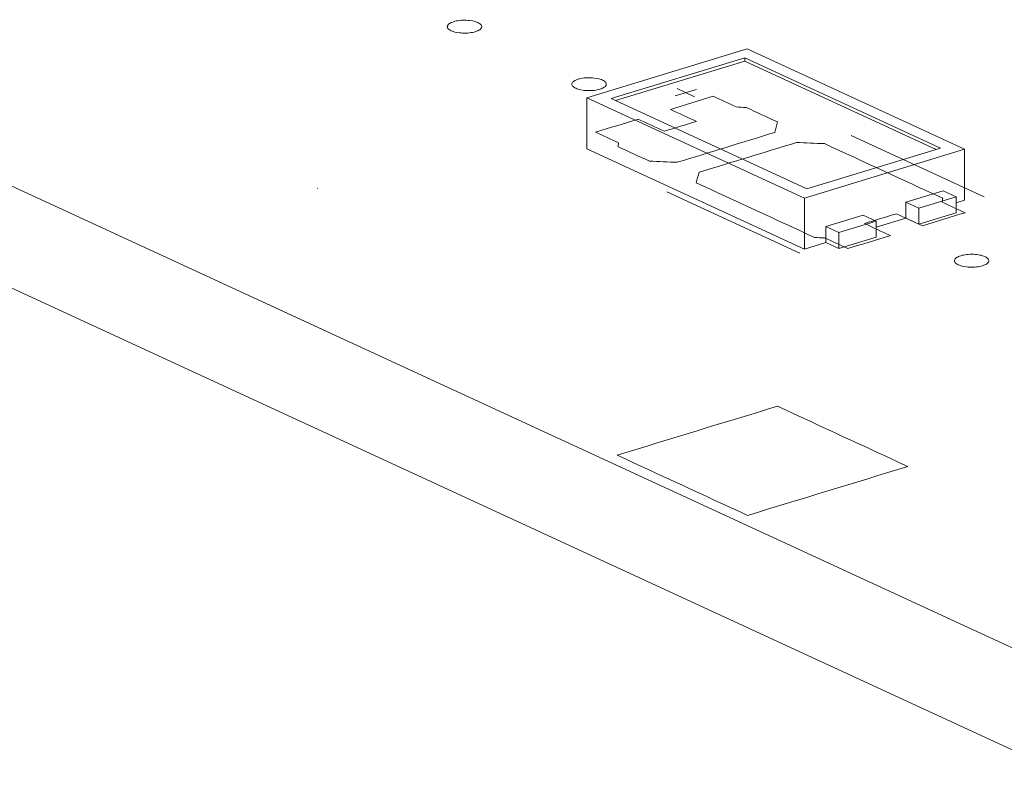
# Model space of a CAD drawing. Header units: inches. Extents: x -36 to 647, y 177 to 609.
# Tile 41 of 256: x 251 to 265, y 273 to 284. Entities that reach past the tile are written whole.
import ezdxf

# ---------------------------------------------------------------- set-up
doc = ezdxf.new("R2010")
doc.units = ezdxf.units.IN
doc.header["$MEASUREMENT"] = 0
doc.layers.add('1', color=7, linetype='Continuous')

# ---------------------------------------------------------------- blocks, each defined once
blk = doc.blocks.new('block 3444')
at = {"layer": '1', "color": 155, "lineweight": 18, "true_color": 0x4c7299}
blk.add_lwpolyline([(262.367, 281.616), (259.526, 282.927)], dxfattribs=at)
blk = doc.blocks.new('block 3445')
at = {"layer": '1', "color": 155, "lineweight": 18, "true_color": 0x4c7299}
blk.add_lwpolyline([(264.306, 282.209), (262.367, 281.616)], dxfattribs=at)
blk = doc.blocks.new('block 3446')
at = {"layer": '1', "color": 155, "lineweight": 18, "true_color": 0x4c7299}
blk.add_lwpolyline([(261.465, 283.519), (264.306, 282.209)], dxfattribs=at)
blk = doc.blocks.new('block 3447')
at = {"layer": '1', "color": 155, "lineweight": 18, "true_color": 0x4c7299}
blk.add_lwpolyline([(261.501, 283.651), (259.174, 282.94)], dxfattribs=at)
blk = doc.blocks.new('block 3448')
at = {"layer": '1', "color": 155, "lineweight": 18, "true_color": 0x4c7299}
blk.add_lwpolyline([(259.174, 282.94), (262.331, 281.484)], dxfattribs=at)
blk = doc.blocks.new('block 3449')
at = {"layer": '1', "color": 155, "lineweight": 18, "true_color": 0x4c7299}
blk.add_lwpolyline([(262.331, 281.484), (264.657, 282.195)], dxfattribs=at)
blk = doc.blocks.new('block 3450')
at = {"layer": '1', "color": 155, "lineweight": 18, "true_color": 0x4c7299}
blk.add_lwpolyline([(259.526, 282.927), (261.465, 283.519)], dxfattribs=at)
blk = doc.blocks.new('block 3451')
at = {"layer": '1', "color": 155, "lineweight": 18, "true_color": 0x4c7299}
blk.add_lwpolyline([(264.657, 282.195), (261.501, 283.651)], dxfattribs=at)
blk = doc.blocks.new('block 3452')
at = {"layer": '1', "color": 155, "lineweight": 18, "true_color": 0x4c7299}
blk.add_lwpolyline([(264.536, 281.503), (264.347, 281.591)], dxfattribs=at)
blk = doc.blocks.new('block 3453')
at = {"layer": '1', "color": 155, "lineweight": 18, "true_color": 0x4c7299}
blk.add_lwpolyline([(263.994, 281.337), (264.536, 281.503)], dxfattribs=at)
blk = doc.blocks.new('block 3454')
at = {"layer": '1', "color": 155, "lineweight": 18, "true_color": 0x4c7299}
blk.add_lwpolyline([(263.804, 281.425), (263.994, 281.337)], dxfattribs=at)
blk = doc.blocks.new('block 3455')
at = {"layer": '1', "color": 155, "lineweight": 18, "true_color": 0x4c7299}
blk.add_lwpolyline([(263.184, 281.235), (263.373, 281.148)], dxfattribs=at)
blk = doc.blocks.new('block 3456')
at = {"layer": '1', "color": 155, "lineweight": 18, "true_color": 0x4c7299}
blk.add_lwpolyline([(263.373, 281.148), (262.83, 280.982)], dxfattribs=at)
blk = doc.blocks.new('block 3616')
at = {"layer": '1', "color": 155, "lineweight": 18, "true_color": 0x4c7299}
blk.add_lwpolyline([(262.83, 280.982), (262.641, 281.069)], dxfattribs=at)
blk = doc.blocks.new('block 3944')
at = {"layer": '1', "color": 155, "lineweight": 18, "true_color": 0x4c7299}
blk.add_lwpolyline([(266.272, 274.531), (190.383, 309.538)], dxfattribs=at)
blk = doc.blocks.new('block 4572')
at = {"layer": '1', "color": 155, "lineweight": 18, "true_color": 0x4c7299}
blk.add_lwpolyline([(261.465, 283.473), (261.465, 283.519)], dxfattribs=at)
blk = doc.blocks.new('block 4573')
at = {"layer": '1', "color": 155, "lineweight": 18, "true_color": 0x4c7299}
blk.add_lwpolyline([(264.657, 282.195), (264.657, 281.454)], dxfattribs=at)
blk = doc.blocks.new('block 4574')
at = {"layer": '1', "color": 155, "lineweight": 18, "true_color": 0x4c7299}
blk.add_lwpolyline([(259.174, 282.94), (259.174, 282.199)], dxfattribs=at)
blk = doc.blocks.new('block 4575')
at = {"layer": '1', "color": 155, "lineweight": 18, "true_color": 0x4c7299}
blk.add_lwpolyline([(262.331, 281.484), (262.331, 280.743)], dxfattribs=at)
blk = doc.blocks.new('block 4576')
at = {"layer": '1', "color": 155, "lineweight": 18, "true_color": 0x4c7299}
blk.add_lwpolyline([(259.587, 282.899), (261.465, 283.473)], dxfattribs=at)
blk = doc.blocks.new('block 4577')
at = {"layer": '1', "color": 155, "lineweight": 18, "true_color": 0x4c7299}
blk.add_lwpolyline([(261.465, 283.473), (264.245, 282.19)], dxfattribs=at)
blk = doc.blocks.new('block 4578')
at = {"layer": '1', "color": 155, "lineweight": 18, "true_color": 0x4c7299}
blk.add_lwpolyline([(263.804, 281.425), (263.804, 281.193)], dxfattribs=at)
blk = doc.blocks.new('block 4579')
at = {"layer": '1', "color": 155, "lineweight": 18, "true_color": 0x4c7299}
blk.add_lwpolyline([(262.641, 281.069), (262.641, 280.838)], dxfattribs=at)
blk = doc.blocks.new('block 4580')
at = {"layer": '1', "color": 155, "lineweight": 18, "true_color": 0x4c7299}
blk.add_lwpolyline([(263.994, 281.337), (263.994, 281.106)], dxfattribs=at)
blk = doc.blocks.new('block 4581')
at = {"layer": '1', "color": 155, "lineweight": 18, "true_color": 0x4c7299}
blk.add_lwpolyline([(264.536, 281.503), (264.536, 281.272)], dxfattribs=at)
blk = doc.blocks.new('block 4582')
at = {"layer": '1', "color": 155, "lineweight": 18, "true_color": 0x4c7299}
blk.add_lwpolyline([(264.347, 281.591), (263.804, 281.425)], dxfattribs=at)
blk = doc.blocks.new('block 4583')
at = {"layer": '1', "color": 155, "lineweight": 18, "true_color": 0x4c7299}
blk.add_lwpolyline([(262.83, 280.982), (262.83, 280.75)], dxfattribs=at)
blk = doc.blocks.new('block 4584')
at = {"layer": '1', "color": 155, "lineweight": 18, "true_color": 0x4c7299}
blk.add_lwpolyline([(263.373, 281.148), (263.373, 280.916)], dxfattribs=at)
blk = doc.blocks.new('block 4585')
at = {"layer": '1', "color": 155, "lineweight": 18, "true_color": 0x4c7299}
blk.add_lwpolyline([(262.641, 281.069), (263.184, 281.235)], dxfattribs=at)
blk = doc.blocks.new('block 4586')
at = {"layer": '1', "color": 155, "lineweight": 18, "true_color": 0x4c7299}
blk.add_lwpolyline([(263.373, 280.916), (262.83, 280.75)], dxfattribs=at)
blk = doc.blocks.new('block 4587')
at = {"layer": '1', "color": 155, "lineweight": 18, "true_color": 0x4c7299}
blk.add_lwpolyline([(263.994, 281.106), (264.536, 281.272)], dxfattribs=at)
blk = doc.blocks.new('block 4588')
at = {"layer": '1', "color": 155, "lineweight": 18, "true_color": 0x4c7299}
blk.add_lwpolyline([(262.83, 280.75), (262.641, 280.838)], dxfattribs=at)
blk = doc.blocks.new('block 4589')
at = {"layer": '1', "color": 155, "lineweight": 18, "true_color": 0x4c7299}
blk.add_lwpolyline([(263.804, 281.193), (263.994, 281.106)], dxfattribs=at)
blk = doc.blocks.new('block 4590')
at = {"layer": '1', "color": 155, "lineweight": 18, "true_color": 0x4c7299}
blk.add_lwpolyline([(259.174, 282.199), (262.331, 280.743)], dxfattribs=at)
blk = doc.blocks.new('block 4591')
at = {"layer": '1', "color": 155, "lineweight": 18, "true_color": 0x4c7299}
blk.add_lwpolyline([(262.331, 280.743), (262.641, 280.838)], dxfattribs=at)
blk = doc.blocks.new('block 4592')
at = {"layer": '1', "color": 155, "lineweight": 18, "true_color": 0x4c7299}
blk.add_lwpolyline([(264.536, 281.417), (264.657, 281.454)], dxfattribs=at)
blk = doc.blocks.new('block 4593')
at = {"layer": '1', "color": 155, "lineweight": 18, "true_color": 0x4c7299}
blk.add_lwpolyline([(263.373, 281.061), (263.804, 281.193)], dxfattribs=at)
blk = doc.blocks.new('block 5248')
at = {"layer": '1', "color": 155, "lineweight": 18, "true_color": 0x4c7299}
blk.add_lwpolyline([(266.272, 273.048), (190.383, 308.055)], dxfattribs=at)
blk = doc.blocks.new('block 5776')
at = {"layer": '1', "color": 18, "lineweight": 13, "true_color": 0x4c0000}
blk.add_lwpolyline([(266.272, 274.531), (190.383, 309.538)], dxfattribs=at)
blk = doc.blocks.new('block 5781')
at = {"layer": '1', "color": 18, "lineweight": 13, "true_color": 0x4c0000}
blk.add_lwpolyline([(266.272, 274.531), (190.383, 309.538)], dxfattribs=at)
blk = doc.blocks.new('block 5883')
at = {"layer": '1', "color": 18, "lineweight": 13, "true_color": 0x4c0000}
blk.add_lwpolyline([(262.264, 280.683), (260.332, 281.574)], dxfattribs=at)
blk = doc.blocks.new('block 5897')
at = {"layer": '1', "color": 18, "lineweight": 13, "true_color": 0x4c0000}
blk.add_lwpolyline([(262.264, 280.683), (260.332, 281.574)], dxfattribs=at)
blk = doc.blocks.new('block 6062')
at = {"layer": '1', "color": 18, "lineweight": 13, "true_color": 0x4c0000}
blk.add_lwpolyline([(260.453, 282.967), (260.764, 283.061)], dxfattribs=at)
blk = doc.blocks.new('block 6066')
at = {"layer": '1', "color": 18, "lineweight": 13, "true_color": 0x4c0000}
blk.add_lwpolyline([(264.942, 281.501), (263.011, 282.392)], dxfattribs=at)
blk = doc.blocks.new('block 6104')
at = {"layer": '1', "color": 18, "lineweight": 13, "true_color": 0x4c0000}
blk.add_lwpolyline([(264.942, 281.501), (263.011, 282.392)], dxfattribs=at)
blk = doc.blocks.new('block 6106')
at = {"layer": '1', "color": 18, "lineweight": 13, "true_color": 0x4c0000}
blk.add_lwpolyline([(260.482, 283.072), (260.735, 282.955)], dxfattribs=at)
blk = doc.blocks.new('block 6112')
at = {"layer": '1', "color": 18, "lineweight": 13, "true_color": 0x4c0000}
blk.add_lwpolyline([(260.453, 282.967), (260.764, 283.061)], dxfattribs=at)
blk = doc.blocks.new('block 6128')
at = {"layer": '1', "color": 18, "lineweight": 13, "true_color": 0x4c0000}
blk.add_lwpolyline([(260.482, 283.072), (260.735, 282.955)], dxfattribs=at)
blk = doc.blocks.new('block 9164')
at = {"layer": '1', "color": 18, "lineweight": 13, "true_color": 0x4c0000}
blk.add_lwpolyline([(266.272, 274.531), (219.051, 296.314), (195.44, 307.205), (192.489, 308.567), (191.013, 309.248)], dxfattribs=at)
blk = doc.blocks.new('block 9215')
at = {"layer": '1', "color": 18, "lineweight": 13, "true_color": 0x4c0000}
blk.add_open_spline([(264.046, 281.082), (264.253, 281.145), (264.46, 281.209), (264.666, 281.272), (264.555, 281.323), (264.443, 281.375), (264.332, 281.426), (264.335, 281.445), (264.338, 281.463), (264.342, 281.481), (263.769, 281.745), (263.196, 282.01), (262.623, 282.274), (262.488, 282.279), (262.352, 282.285), (262.217, 282.29), (261.745, 282.146), (261.273, 282.002), (260.802, 281.858), (260.788, 281.807), (260.775, 281.756), (260.761, 281.705), (261.334, 281.441), (261.907, 281.177), (262.48, 280.912), (262.529, 280.91), (262.577, 280.907), (262.625, 280.905), (262.737, 280.853), (262.849, 280.802), (262.96, 280.751), (263.167, 280.814), (263.374, 280.877), (263.581, 280.94), (263.454, 280.998), (263.328, 281.057), (263.202, 281.115), (263.357, 281.162), (263.512, 281.21), (263.667, 281.257), (263.793, 281.199), (263.92, 281.141), (264.046, 281.082)], degree=3, knots=[0, 0, 0, 0, 1, 1, 1, 2, 2, 2, 3, 3, 3, 4, 4, 4, 5, 5, 5, 6, 6, 6, 7, 7, 7, 8, 8, 8, 9, 9, 9, 10, 10, 10, 11, 11, 11, 12, 12, 12, 13, 13, 13, 14, 14, 14, 14], dxfattribs=at)
blk = doc.blocks.new('block 9369')
at = {"layer": '1', "color": 18, "lineweight": 13, "true_color": 0x4c0000}
blk.add_open_spline([(264.046, 281.082), (264.253, 281.145), (264.46, 281.209), (264.666, 281.272), (264.555, 281.323), (264.443, 281.375), (264.332, 281.426), (264.335, 281.445), (264.338, 281.463), (264.342, 281.481), (263.769, 281.745), (263.196, 282.01), (262.623, 282.274), (262.488, 282.279), (262.352, 282.285), (262.217, 282.29), (261.745, 282.146), (261.273, 282.002), (260.802, 281.858), (260.788, 281.807), (260.775, 281.756), (260.761, 281.705), (261.334, 281.441), (261.907, 281.177), (262.48, 280.912), (262.529, 280.91), (262.577, 280.907), (262.625, 280.905), (262.737, 280.853), (262.849, 280.802), (262.96, 280.751), (263.167, 280.814), (263.374, 280.877), (263.581, 280.94), (263.454, 280.998), (263.328, 281.057), (263.202, 281.115), (263.357, 281.162), (263.512, 281.21), (263.667, 281.257), (263.793, 281.199), (263.92, 281.141), (264.046, 281.082)], degree=3, knots=[0, 0, 0, 0, 1, 1, 1, 2, 2, 2, 3, 3, 3, 4, 4, 4, 5, 5, 5, 6, 6, 6, 7, 7, 7, 8, 8, 8, 9, 9, 9, 10, 10, 10, 11, 11, 11, 12, 12, 12, 13, 13, 13, 14, 14, 14, 14], dxfattribs=at)
blk = doc.blocks.new('block 9411')
at = {"layer": '1', "color": 18, "lineweight": 13, "true_color": 0x4c0000}
blk.add_open_spline([(261.942, 282.588), (261.928, 282.537), (261.915, 282.487), (261.901, 282.436), (261.43, 282.292), (260.958, 282.148), (260.486, 282.003), (260.351, 282.009), (260.216, 282.014), (260.08, 282.02), (259.928, 282.09), (259.776, 282.16), (259.624, 282.23), (259.627, 282.248), (259.63, 282.267), (259.634, 282.285), (259.522, 282.336), (259.411, 282.388), (259.299, 282.439), (259.506, 282.503), (259.713, 282.566), (259.919, 282.629), (260.046, 282.571), (260.172, 282.512), (260.298, 282.454), (260.453, 282.502), (260.608, 282.549), (260.764, 282.596), (260.637, 282.655), (260.511, 282.713), (260.385, 282.771), (260.592, 282.834), (260.798, 282.897), (261.005, 282.961), (261.117, 282.909), (261.228, 282.858), (261.34, 282.806), (261.388, 282.804), (261.437, 282.801), (261.485, 282.799), (261.637, 282.729), (261.789, 282.658), (261.942, 282.588)], degree=3, knots=[0, 0, 0, 0, 1, 1, 1, 2, 2, 2, 3, 3, 3, 4, 4, 4, 5, 5, 5, 6, 6, 6, 7, 7, 7, 8, 8, 8, 9, 9, 9, 10, 10, 10, 11, 11, 11, 12, 12, 12, 13, 13, 13, 14, 14, 14, 14], dxfattribs=at)
blk = doc.blocks.new('block 9417')
at = {"layer": '1', "color": 18, "lineweight": 13, "true_color": 0x4c0000}
blk.add_open_spline([(264.046, 281.082), (264.253, 281.145), (264.46, 281.209), (264.666, 281.272), (264.555, 281.323), (264.443, 281.375), (264.332, 281.426), (264.335, 281.445), (264.338, 281.463), (264.342, 281.481), (263.769, 281.745), (263.196, 282.01), (262.623, 282.274), (262.488, 282.279), (262.352, 282.285), (262.217, 282.29), (261.745, 282.146), (261.273, 282.002), (260.802, 281.858), (260.788, 281.807), (260.775, 281.756), (260.761, 281.705), (261.334, 281.441), (261.907, 281.177), (262.48, 280.912), (262.529, 280.91), (262.577, 280.907), (262.625, 280.905), (262.737, 280.853), (262.849, 280.802), (262.96, 280.751), (263.167, 280.814), (263.374, 280.877), (263.581, 280.94), (263.454, 280.998), (263.328, 281.057), (263.202, 281.115), (263.357, 281.162), (263.512, 281.21), (263.667, 281.257), (263.793, 281.199), (263.92, 281.141), (264.046, 281.082)], degree=3, knots=[0, 0, 0, 0, 1, 1, 1, 2, 2, 2, 3, 3, 3, 4, 4, 4, 5, 5, 5, 6, 6, 6, 7, 7, 7, 8, 8, 8, 9, 9, 9, 10, 10, 10, 11, 11, 11, 12, 12, 12, 13, 13, 13, 14, 14, 14, 14], dxfattribs=at)
blk = doc.blocks.new('block 9482')
at = {"layer": '1', "color": 18, "lineweight": 13, "true_color": 0x4c0000}
blk.add_open_spline([(261.942, 282.588), (261.928, 282.537), (261.915, 282.487), (261.901, 282.436), (261.43, 282.292), (260.958, 282.148), (260.486, 282.003), (260.351, 282.009), (260.216, 282.014), (260.08, 282.02), (259.928, 282.09), (259.776, 282.16), (259.624, 282.23), (259.627, 282.248), (259.63, 282.267), (259.634, 282.285), (259.522, 282.336), (259.411, 282.388), (259.299, 282.439), (259.506, 282.503), (259.713, 282.566), (259.919, 282.629), (260.046, 282.571), (260.172, 282.512), (260.298, 282.454), (260.453, 282.502), (260.608, 282.549), (260.764, 282.596), (260.637, 282.655), (260.511, 282.713), (260.385, 282.771), (260.592, 282.834), (260.798, 282.897), (261.005, 282.961), (261.117, 282.909), (261.228, 282.858), (261.34, 282.806), (261.388, 282.804), (261.437, 282.801), (261.485, 282.799), (261.637, 282.729), (261.789, 282.658), (261.942, 282.588)], degree=3, knots=[0, 0, 0, 0, 1, 1, 1, 2, 2, 2, 3, 3, 3, 4, 4, 4, 5, 5, 5, 6, 6, 6, 7, 7, 7, 8, 8, 8, 9, 9, 9, 10, 10, 10, 11, 11, 11, 12, 12, 12, 13, 13, 13, 14, 14, 14, 14], dxfattribs=at)
blk = doc.blocks.new('block 9489')
at = {"layer": '1', "color": 18, "lineweight": 13, "true_color": 0x4c0000}
blk.add_open_spline([(261.942, 282.588), (261.928, 282.537), (261.915, 282.487), (261.901, 282.436), (261.43, 282.292), (260.958, 282.148), (260.486, 282.003), (260.351, 282.009), (260.216, 282.014), (260.08, 282.02), (259.928, 282.09), (259.776, 282.16), (259.624, 282.23), (259.627, 282.248), (259.63, 282.267), (259.634, 282.285), (259.522, 282.336), (259.411, 282.388), (259.299, 282.439), (259.506, 282.503), (259.713, 282.566), (259.919, 282.629), (260.046, 282.571), (260.172, 282.512), (260.298, 282.454), (260.453, 282.502), (260.608, 282.549), (260.764, 282.596), (260.637, 282.655), (260.511, 282.713), (260.385, 282.771), (260.592, 282.834), (260.798, 282.897), (261.005, 282.961), (261.117, 282.909), (261.228, 282.858), (261.34, 282.806), (261.388, 282.804), (261.437, 282.801), (261.485, 282.799), (261.637, 282.729), (261.789, 282.658), (261.942, 282.588)], degree=3, knots=[0, 0, 0, 0, 1, 1, 1, 2, 2, 2, 3, 3, 3, 4, 4, 4, 5, 5, 5, 6, 6, 6, 7, 7, 7, 8, 8, 8, 9, 9, 9, 10, 10, 10, 11, 11, 11, 12, 12, 12, 13, 13, 13, 14, 14, 14, 14], dxfattribs=at)
blk = doc.blocks.new('block 9496')
at = {"layer": '1', "color": 18, "lineweight": 13, "true_color": 0x4c0000}
blk.add_open_spline([(264.046, 281.082), (264.253, 281.145), (264.46, 281.209), (264.666, 281.272), (264.555, 281.323), (264.443, 281.375), (264.332, 281.426), (264.335, 281.445), (264.338, 281.463), (264.342, 281.481), (263.769, 281.745), (263.196, 282.01), (262.623, 282.274), (262.488, 282.279), (262.352, 282.285), (262.217, 282.29), (261.745, 282.146), (261.273, 282.002), (260.802, 281.858), (260.788, 281.807), (260.775, 281.756), (260.761, 281.705), (261.334, 281.441), (261.907, 281.177), (262.48, 280.912), (262.529, 280.91), (262.577, 280.907), (262.625, 280.905), (262.737, 280.853), (262.849, 280.802), (262.96, 280.751), (263.167, 280.814), (263.374, 280.877), (263.581, 280.94), (263.454, 280.998), (263.328, 281.057), (263.202, 281.115), (263.357, 281.162), (263.512, 281.21), (263.667, 281.257), (263.793, 281.199), (263.92, 281.141), (264.046, 281.082)], degree=3, knots=[0, 0, 0, 0, 1, 1, 1, 2, 2, 2, 3, 3, 3, 4, 4, 4, 5, 5, 5, 6, 6, 6, 7, 7, 7, 8, 8, 8, 9, 9, 9, 10, 10, 10, 11, 11, 11, 12, 12, 12, 13, 13, 13, 14, 14, 14, 14], dxfattribs=at)
blk = doc.blocks.new('block 9506')
at = {"layer": '1', "color": 18, "lineweight": 13, "true_color": 0x4c0000}
blk.add_open_spline([(261.942, 282.588), (261.928, 282.537), (261.915, 282.487), (261.901, 282.436), (261.43, 282.292), (260.958, 282.148), (260.486, 282.003), (260.351, 282.009), (260.216, 282.014), (260.08, 282.02), (259.928, 282.09), (259.776, 282.16), (259.624, 282.23), (259.627, 282.248), (259.63, 282.267), (259.634, 282.285), (259.522, 282.336), (259.411, 282.388), (259.299, 282.439), (259.506, 282.503), (259.713, 282.566), (259.919, 282.629), (260.046, 282.571), (260.172, 282.512), (260.298, 282.454), (260.453, 282.502), (260.608, 282.549), (260.764, 282.596), (260.637, 282.655), (260.511, 282.713), (260.385, 282.771), (260.592, 282.834), (260.798, 282.897), (261.005, 282.961), (261.117, 282.909), (261.228, 282.858), (261.34, 282.806), (261.388, 282.804), (261.437, 282.801), (261.485, 282.799), (261.637, 282.729), (261.789, 282.658), (261.942, 282.588)], degree=3, knots=[0, 0, 0, 0, 1, 1, 1, 2, 2, 2, 3, 3, 3, 4, 4, 4, 5, 5, 5, 6, 6, 6, 7, 7, 7, 8, 8, 8, 9, 9, 9, 10, 10, 10, 11, 11, 11, 12, 12, 12, 13, 13, 13, 14, 14, 14, 14], dxfattribs=at)
blk = doc.blocks.new('block 9548')
at = {"layer": '1', "color": 18, "lineweight": 13, "true_color": 0x4c0000}
blk.add_lwpolyline([(266.272, 274.531), (219.051, 296.314), (195.44, 307.205), (192.489, 308.567), (191.013, 309.248)], dxfattribs=at)
blk = doc.blocks.new('block 9586')
at = {"layer": '1', "color": 18, "lineweight": 13, "true_color": 0x4c0000}
blk.add_open_spline([(261.507, 276.878), (260.875, 277.169), (260.244, 277.461), (259.613, 277.752), (260.388, 277.989), (261.164, 278.226), (261.94, 278.463), (262.571, 278.171), (263.202, 277.88), (263.833, 277.589), (263.058, 277.352), (262.282, 277.115), (261.507, 276.878)], degree=3, knots=[0, 0, 0, 0, 1, 1, 1, 2, 2, 2, 3, 3, 3, 4, 4, 4, 4], dxfattribs=at)
blk = doc.blocks.new('block 9597')
at = {"layer": '1', "color": 18, "lineweight": 13, "true_color": 0x4c0000}
blk.add_open_spline([(261.507, 276.878), (260.875, 277.169), (260.244, 277.461), (259.613, 277.752), (260.388, 277.989), (261.164, 278.226), (261.94, 278.463), (262.571, 278.171), (263.202, 277.88), (263.833, 277.589), (263.058, 277.352), (262.282, 277.115), (261.507, 276.878)], degree=3, knots=[0, 0, 0, 0, 1, 1, 1, 2, 2, 2, 3, 3, 3, 4, 4, 4, 4], dxfattribs=at)
blk = doc.blocks.new('block 9642')
at = {"layer": '1', "color": 18, "lineweight": 13, "true_color": 0x4c0000}
blk.add_open_spline([(255.26, 281.626), (255.263, 281.625), (255.265, 281.624), (255.268, 281.623), (255.268, 281.622), (255.264, 281.624), (255.26, 281.626)], degree=3, knots=[0, 0, 0, 0, 1, 1, 1, 2, 2, 2, 2], dxfattribs=at)
blk = doc.blocks.new('block 9713')
at = {"layer": '1', "color": 18, "lineweight": 13, "true_color": 0x4c0000}
blk.add_open_spline([(255.26, 281.626), (255.263, 281.625), (255.265, 281.624), (255.268, 281.623), (255.268, 281.622), (255.264, 281.624), (255.26, 281.626)], degree=3, knots=[0, 0, 0, 0, 1, 1, 1, 2, 2, 2, 2], dxfattribs=at)
blk = doc.blocks.new('block 9837')
at = {"layer": '1', "color": 18, "lineweight": 13, "true_color": 0x4c0000}
blk.add_lwpolyline([(259.047, 283.21), (259.067, 283.215), (259.087, 283.22), (259.11, 283.224), (259.133, 283.227), (259.157, 283.229), (259.182, 283.23), (259.232, 283.23), (259.256, 283.229), (259.279, 283.226), (259.323, 283.22), (259.344, 283.215), (259.364, 283.209), (259.383, 283.203), (259.399, 283.196), (259.414, 283.188), (259.427, 283.18), (259.437, 283.172), (259.445, 283.163), (259.451, 283.155), (259.454, 283.146), (259.455, 283.137), (259.454, 283.128), (259.451, 283.118), (259.444, 283.109), (259.436, 283.1), (259.425, 283.092), (259.412, 283.084), (259.397, 283.077), (259.381, 283.07), (259.363, 283.064), (259.344, 283.059), (259.323, 283.054), (259.301, 283.05), (259.278, 283.047), (259.253, 283.045), (259.228, 283.043), (259.179, 283.043), (259.154, 283.045), (259.131, 283.047), (259.087, 283.054), (259.066, 283.059), (259.047, 283.064), (259.028, 283.071), (259.011, 283.078), (258.996, 283.085), (258.984, 283.093), (258.973, 283.102), (258.965, 283.11), (258.96, 283.119), (258.956, 283.128), (258.955, 283.137), (258.956, 283.146), (258.96, 283.155), (258.966, 283.164), (258.975, 283.173), (258.986, 283.182), (258.999, 283.19), (259.013, 283.197), (259.03, 283.204), (259.047, 283.21)], dxfattribs=at)
blk = doc.blocks.new('block 9850')
at = {"layer": '1', "color": 18, "lineweight": 13, "true_color": 0x4c0000}
blk.add_lwpolyline([(257.238, 284.044), (257.257, 284.05), (257.278, 284.054), (257.3, 284.058), (257.324, 284.061), (257.348, 284.064), (257.373, 284.065), (257.422, 284.065), (257.447, 284.063), (257.47, 284.061), (257.514, 284.054), (257.535, 284.05), (257.555, 284.044), (257.573, 284.038), (257.59, 284.031), (257.605, 284.023), (257.617, 284.015), (257.628, 284.007), (257.636, 283.998), (257.641, 283.989), (257.645, 283.981), (257.646, 283.972), (257.645, 283.962), (257.641, 283.953), (257.635, 283.944), (257.626, 283.935), (257.616, 283.927), (257.603, 283.919), (257.588, 283.911), (257.571, 283.905), (257.554, 283.899), (257.535, 283.893), (257.514, 283.889), (257.492, 283.885), (257.468, 283.882), (257.444, 283.879), (257.419, 283.878), (257.369, 283.878), (257.345, 283.88), (257.322, 283.882), (257.278, 283.889), (257.257, 283.893), (257.237, 283.899), (257.219, 283.905), (257.202, 283.912), (257.187, 283.92), (257.174, 283.928), (257.164, 283.936), (257.156, 283.945), (257.15, 283.954), (257.147, 283.962), (257.146, 283.971), (257.147, 283.981), (257.151, 283.99), (257.157, 283.999), (257.165, 284.008), (257.176, 284.016), (257.189, 284.024), (257.204, 284.032), (257.22, 284.038), (257.238, 284.044)], dxfattribs=at)
blk = doc.blocks.new('block 9851')
at = {"layer": '1', "color": 18, "lineweight": 13, "true_color": 0x4c0000}
blk.add_lwpolyline([(257.238, 284.044), (257.257, 284.05), (257.278, 284.054), (257.3, 284.058), (257.324, 284.061), (257.348, 284.064), (257.373, 284.065), (257.422, 284.065), (257.447, 284.063), (257.47, 284.061), (257.514, 284.054), (257.535, 284.05), (257.555, 284.044), (257.573, 284.038), (257.59, 284.031), (257.605, 284.023), (257.617, 284.015), (257.628, 284.007), (257.636, 283.998), (257.641, 283.989), (257.645, 283.981), (257.646, 283.972), (257.645, 283.962), (257.641, 283.953), (257.635, 283.944), (257.626, 283.935), (257.616, 283.927), (257.603, 283.919), (257.588, 283.911), (257.571, 283.905), (257.554, 283.899), (257.535, 283.893), (257.514, 283.889), (257.492, 283.885), (257.468, 283.882), (257.444, 283.879), (257.419, 283.878), (257.369, 283.878), (257.345, 283.88), (257.322, 283.882), (257.278, 283.889), (257.257, 283.893), (257.237, 283.899), (257.219, 283.905), (257.202, 283.912), (257.187, 283.92), (257.174, 283.928), (257.164, 283.936), (257.156, 283.945), (257.15, 283.954), (257.147, 283.962), (257.146, 283.971), (257.147, 283.981), (257.151, 283.99), (257.157, 283.999), (257.165, 284.008), (257.176, 284.016), (257.189, 284.024), (257.204, 284.032), (257.22, 284.038), (257.238, 284.044)], dxfattribs=at)
blk = doc.blocks.new('block 9873')
at = {"layer": '1', "color": 18, "lineweight": 13, "true_color": 0x4c0000}
blk.add_lwpolyline([(264.602, 280.647), (264.621, 280.653), (264.642, 280.657), (264.664, 280.661), (264.688, 280.664), (264.712, 280.667), (264.737, 280.668), (264.787, 280.668), (264.811, 280.666), (264.834, 280.664), (264.878, 280.657), (264.899, 280.653), (264.919, 280.647), (264.937, 280.641), (264.954, 280.634), (264.969, 280.626), (264.982, 280.618), (264.992, 280.61), (265, 280.601), (265.006, 280.592), (265.009, 280.583), (265.01, 280.574), (265.009, 280.565), (265.005, 280.556), (264.999, 280.547), (264.991, 280.538), (264.98, 280.53), (264.967, 280.522), (264.952, 280.514), (264.936, 280.508), (264.918, 280.502), (264.899, 280.496), (264.878, 280.492), (264.856, 280.488), (264.832, 280.485), (264.808, 280.482), (264.783, 280.481), (264.733, 280.481), (264.709, 280.482), (264.686, 280.485), (264.642, 280.492), (264.621, 280.496), (264.601, 280.502), (264.583, 280.508), (264.566, 280.515), (264.551, 280.523), (264.539, 280.531), (264.528, 280.539), (264.52, 280.548), (264.514, 280.557), (264.511, 280.565), (264.51, 280.574), (264.511, 280.584), (264.515, 280.593), (264.521, 280.602), (264.529, 280.611), (264.54, 280.619), (264.553, 280.627), (264.568, 280.635), (264.585, 280.641), (264.602, 280.647)], dxfattribs=at)
blk = doc.blocks.new('block 9877')
at = {"layer": '1', "color": 18, "lineweight": 13, "true_color": 0x4c0000}
blk.add_lwpolyline([(259.047, 283.21), (259.067, 283.215), (259.087, 283.22), (259.11, 283.224), (259.133, 283.227), (259.157, 283.229), (259.182, 283.23), (259.232, 283.23), (259.256, 283.229), (259.279, 283.226), (259.323, 283.22), (259.344, 283.215), (259.364, 283.209), (259.383, 283.203), (259.399, 283.196), (259.414, 283.188), (259.427, 283.18), (259.437, 283.172), (259.445, 283.163), (259.451, 283.155), (259.454, 283.146), (259.455, 283.137), (259.454, 283.128), (259.451, 283.118), (259.444, 283.109), (259.436, 283.1), (259.425, 283.092), (259.412, 283.084), (259.397, 283.077), (259.381, 283.07), (259.363, 283.064), (259.344, 283.059), (259.323, 283.054), (259.301, 283.05), (259.278, 283.047), (259.253, 283.045), (259.228, 283.043), (259.179, 283.043), (259.154, 283.045), (259.131, 283.047), (259.087, 283.054), (259.066, 283.059), (259.047, 283.064), (259.028, 283.071), (259.011, 283.078), (258.996, 283.085), (258.984, 283.093), (258.973, 283.102), (258.965, 283.11), (258.96, 283.119), (258.956, 283.128), (258.955, 283.137), (258.956, 283.146), (258.96, 283.155), (258.966, 283.164), (258.975, 283.173), (258.986, 283.182), (258.999, 283.19), (259.013, 283.197), (259.03, 283.204), (259.047, 283.21)], dxfattribs=at)
blk = doc.blocks.new('block 9878')
at = {"layer": '1', "color": 18, "lineweight": 13, "true_color": 0x4c0000}
blk.add_lwpolyline([(264.602, 280.647), (264.621, 280.653), (264.642, 280.657), (264.664, 280.661), (264.688, 280.664), (264.712, 280.667), (264.737, 280.668), (264.787, 280.668), (264.811, 280.666), (264.834, 280.664), (264.878, 280.657), (264.899, 280.653), (264.919, 280.647), (264.937, 280.641), (264.954, 280.634), (264.969, 280.626), (264.982, 280.618), (264.992, 280.61), (265, 280.601), (265.006, 280.592), (265.009, 280.583), (265.01, 280.574), (265.009, 280.565), (265.005, 280.556), (264.999, 280.547), (264.991, 280.538), (264.98, 280.53), (264.967, 280.522), (264.952, 280.514), (264.936, 280.508), (264.918, 280.502), (264.899, 280.496), (264.878, 280.492), (264.856, 280.488), (264.832, 280.485), (264.808, 280.482), (264.783, 280.481), (264.733, 280.481), (264.709, 280.482), (264.686, 280.485), (264.642, 280.492), (264.621, 280.496), (264.601, 280.502), (264.583, 280.508), (264.566, 280.515), (264.551, 280.523), (264.539, 280.531), (264.528, 280.539), (264.52, 280.548), (264.514, 280.557), (264.511, 280.565), (264.51, 280.574), (264.511, 280.584), (264.515, 280.593), (264.521, 280.602), (264.529, 280.611), (264.54, 280.619), (264.553, 280.627), (264.568, 280.635), (264.585, 280.641), (264.602, 280.647)], dxfattribs=at)

msp = doc.modelspace()

# ---------------------------------------------------------------- block references
at = {"layer": '1'}
for name in ['block 9164', 'block 9548', 'block 3944', 'block 5776', 'block 5781', 'block 5248', 'block 9850', 'block 9851', 'block 3447', 'block 3451', 'block 3450', 'block 4576', 'block 3446', 'block 4572', 'block 4577', 'block 9837', 'block 9877', 'block 6062', 'block 6112', 'block 6106', 'block 6128', 'block 3448', 'block 4574', 'block 9411', 'block 9482', 'block 9489', 'block 9506', 'block 3444', 'block 6066', 'block 6104', 'block 9215', 'block 9369', 'block 9417', 'block 9496', 'block 4590', 'block 3449', 'block 3445', 'block 4573', 'block 9642', 'block 9713', 'block 5883', 'block 5897', 'block 4582', 'block 3452', 'block 4575', 'block 3454', 'block 4578', 'block 3453', 'block 4581', 'block 4592', 'block 4580', 'block 4587', 'block 4585', 'block 3456', 'block 3455', 'block 4593', 'block 4584', 'block 4589', 'block 3616', 'block 4579', 'block 4583', 'block 4591', 'block 4588', 'block 4586', 'block 9873', 'block 9878', 'block 9586', 'block 9597']:
    msp.add_blockref(name, (0, 0), dxfattribs=at)

doc.saveas('drawing.dxf')
